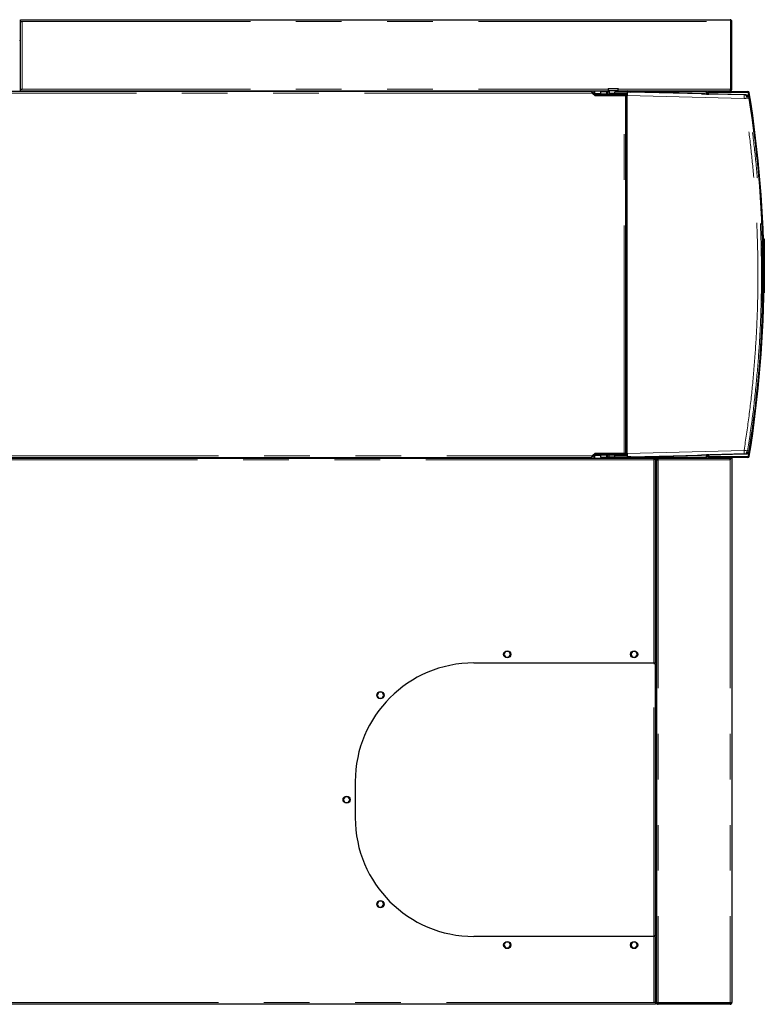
# Model space of a CAD drawing. Header units: millimetres. Extents: x 30 to 245, y 63 to 147.
# Tile 53 of 67: x 175 to 195, y 120 to 147. Entities that reach past the tile are written whole.
import ezdxf

# ---------------------------------------------------------------- set-up
doc = ezdxf.new("R2010")
doc.units = ezdxf.units.MM
doc.linetypes.add('PHANTOM', pattern=[12.7, 6.35, -1.27, 1.27, -1.27, 1.27, -1.27])

msp = doc.modelspace()

# ---------------------------------------------------------------- linework, layer by layer
at = {"color": 7, "linetype": 'Continuous', "lineweight": 25}
for p, q in [((174.609, 147.105), (174.659, 147.105)), ((174.609, 147.055), (174.609, 147.105)), ((174.609, 147.055), (174.659, 147.055)), ((174.609, 147.055), (174.609, 147.048)), ((174.609, 145.175), (174.609, 147.048)), ((174.659, 147.105), (194.359, 147.105)), ((194.377, 147.055), (194.377, 145.175)), ((194.409, 147.055), (194.384, 147.055)), ((194.384, 147.055), (194.384, 145.175)), ((194.409, 145.175), (194.409, 147.055)), ((174.609, 146.471), (174.589, 146.471)), ((190.491, 145.105), (161.045, 145.105)), ((174.589, 145.125), (174.609, 145.125)), ((174.609, 145.175), (174.659, 145.175)), ((174.609, 145.125), (174.609, 145.175)), ((174.609, 145.125), (191, 145.125)), ((176.019, 145.125), (176.019, 145.105)), ((176.109, 145.125), (176.109, 145.105)), ((176.199, 145.125), (176.199, 145.105)), ((189.819, 145.125), (189.819, 145.105)), ((189.909, 145.125), (189.909, 145.105)), ((189.999, 145.125), (189.999, 145.105)), ((190.385, 145.105), (190.385, 145.125)), ((190.577, 145.032), (190.517, 145.092)), ((190.536, 145.06), (190.605, 145)), ((190.569, 145.125), (190.569, 145.04)), ((190.573, 145.028), (190.577, 145.032)), ((190.595, 145.05), (190.595, 145.125)), ((190.595, 145.05), (190.595, 145.025)), ((190.61, 145.025), (190.595, 145.025)), ((190.595, 145.009), (190.595, 145.025)), ((190.61, 145.005), (190.6, 145.005)), ((190.605, 145), (191.41, 145)), ((190.61, 145.005), (190.61, 145.025)), ((191.44, 145.025), (190.61, 145.025)), ((191.44, 145.005), (190.61, 145.005)), ((190.756, 145.095), (190.756, 145.035)), ((190.933, 145.095), (190.756, 145.095)), ((190.933, 145.035), (190.756, 145.035)), ((190.933, 145.035), (190.933, 145.095)), ((190.933, 145.095), (190.944, 145.095)), ((190.944, 145.035), (190.933, 145.035)), ((190.944, 145.095), (190.944, 145.035)), ((190.951, 145.095), (190.944, 145.095)), ((190.944, 145.035), (190.951, 145.035)), ((190.951, 145.035), (190.951, 145.095)), ((190.951, 145.095), (191, 145.095)), ((191, 145.035), (190.951, 145.035)), ((190.97, 145.158), (190.97, 145.132)), ((190.97, 145.158), (190.971, 145.158)), ((190.97, 145.132), (190.974, 145.128)), ((190.97, 145.132), (191.25, 145.132)), ((190.971, 145.184), (190.975, 145.188)), ((191.249, 145.184), (190.971, 145.184)), ((190.971, 145.184), (190.971, 145.158)), ((191.246, 145.128), (190.974, 145.128)), ((190.975, 145.188), (191.245, 145.188)), ((191, 145.128), (191, 145.052)), ((191, 145.095), (191, 145.035)), ((191, 145.052), (191.004, 145.048)), ((191, 145.052), (191.154, 145.052)), ((191.06, 145.035), (191, 145.035)), ((191.154, 145.048), (191.004, 145.048)), ((191.05, 145.002), (191.059, 145.002)), ((191.059, 145.005), (191.059, 145.002)), ((191.06, 145), (191.059, 145.002)), ((191.059, 145.002), (191.161, 145.002)), ((191.06, 145.048), (191.06, 145.025)), ((191.16, 145.095), (191.154, 145.09)), ((191.158, 145.08), (191.154, 145.09)), ((191.154, 145.035), (191.154, 145.09)), ((191.154, 145.035), (191.157, 145.035)), ((191.157, 145.063), (191.158, 145.08)), ((191.157, 145.063), (191.493, 145.063)), ((191.157, 145.035), (191.157, 145.063)), ((191.493, 145.035), (191.157, 145.035)), ((191.494, 145.095), (191.16, 145.095)), ((191.16, 145.025), (191.16, 145.035)), ((191.16, 145), (191.161, 145.002)), ((191.161, 145.005), (191.161, 145.002)), ((191.161, 145.002), (191.17, 145.002)), ((191.22, 145.095), (191.22, 145.128)), ((191.22, 145.125), (194.352, 145.125)), ((191.245, 145.188), (191.249, 145.184)), ((191.246, 145.128), (191.25, 145.132)), ((191.249, 145.158), (191.249, 145.184)), ((191.249, 145.158), (191.25, 145.158)), ((191.25, 145.132), (191.25, 145.158)), ((191.295, 145.005), (191.293, 145)), ((191.305, 145.005), (191.305, 145)), ((191.369, 145), (191.369, 145.005)), ((191.41, 145), (191.455, 145)), ((191.44, 145.125), (191.44, 145.095)), ((191.44, 145.025), (191.44, 145.035)), ((191.44, 145.005), (191.44, 145.025)), ((191.455, 135.03), (191.455, 145)), ((191.455, 144.995), (191.474, 144.995)), ((191.459, 145.035), (191.459, 144.995)), ((191.474, 145.035), (191.474, 144.995)), ((191.493, 135.035), (191.493, 144.995)), ((194.753, 145.01), (191.494, 145.095)), ((191.502, 145.095), (191.494, 145.095)), ((191.541, 145.094), (191.603, 145.093)), ((193.569, 145.041), (191.603, 145.093)), ((193.688, 145.095), (193.688, 145.085)), ((193.688, 145.085), (193.701, 145.085)), ((193.701, 145.123), (193.701, 145.125)), ((193.701, 145.085), (193.71, 145.085)), ((193.71, 145.085), (193.71, 145.038)), ((193.729, 145.037), (193.729, 145.065)), ((193.749, 145.065), (193.749, 145.037)), ((193.749, 145.037), (193.749, 145.055)), ((193.801, 145.036), (193.766, 145.036)), ((193.769, 145.105), (194.854, 145.105)), ((194.854, 145.085), (193.769, 145.085)), ((193.779, 145.085), (194.842, 145.085)), ((194.799, 145.01), (193.801, 145.036)), ((194.352, 145.125), (194.359, 145.125)), ((194.359, 145.125), (194.359, 145.131)), ((194.384, 145.175), (194.409, 145.175)), ((194.842, 145.085), (194.882, 145.045)), ((194.877, 145.05), (194.874, 145.069)), ((195.293, 140.985), (195.293, 141.005)), ((195.293, 141.005), (195.313, 141.005)), ((195.293, 140.985), (195.293, 140.808)), ((195.313, 141.005), (195.313, 140.985)), ((195.313, 140.985), (195.313, 139.525)), ((195.262, 140.769), (195.268, 140.769)), ((195.267, 140.522), (195.267, 140.769)), ((195.267, 139.261), (195.267, 139.509)), ((195.313, 139.505), (195.299, 139.505)), ((195.313, 139.525), (195.313, 139.505)), ((195.268, 139.261), (195.262, 139.261)), ((161.045, 134.925), (190.491, 134.925)), ((161.069, 134.905), (192.239, 134.905)), ((190.385, 134.905), (190.385, 134.925)), ((190.517, 134.939), (190.577, 134.999)), ((190.605, 135.03), (190.536, 134.97)), ((190.569, 134.991), (190.569, 134.905)), ((190.577, 134.999), (190.573, 135.003)), ((190.595, 135.006), (190.595, 135.022)), ((190.595, 135.006), (190.61, 135.006)), ((190.595, 135.006), (190.595, 134.981)), ((190.595, 134.905), (190.595, 134.981)), ((190.6, 135.026), (190.61, 135.026)), ((191.41, 135.03), (190.605, 135.03)), ((190.61, 135.026), (190.61, 135.006)), ((190.61, 135.026), (191.44, 135.026)), ((190.61, 135.006), (191.44, 135.006)), ((190.756, 134.995), (190.756, 134.935)), ((190.756, 134.995), (190.933, 134.995)), ((190.756, 134.935), (190.933, 134.935)), ((190.933, 134.935), (190.933, 134.995)), ((190.933, 134.995), (190.944, 134.995)), ((190.944, 134.935), (190.933, 134.935)), ((190.944, 134.995), (190.944, 134.935)), ((190.951, 134.995), (190.944, 134.995)), ((190.944, 134.935), (190.951, 134.935)), ((190.951, 134.935), (190.951, 134.995)), ((190.951, 134.995), (191, 134.995)), ((191, 134.935), (190.951, 134.935)), ((191, 134.935), (191, 134.995)), ((191, 134.995), (191.154, 134.995)), ((191.16, 134.935), (191, 134.935)), ((191.059, 135.028), (191.05, 135.028)), ((191.06, 135.03), (191.059, 135.028)), ((191.161, 135.028), (191.059, 135.028)), ((191.059, 135.026), (191.059, 135.028)), ((191.154, 134.941), (191.154, 134.995)), ((191.157, 134.995), (191.154, 134.995)), ((191.154, 134.941), (191.158, 134.95)), ((191.154, 134.941), (191.16, 134.935)), ((191.157, 134.968), (191.157, 134.995)), ((191.157, 134.995), (191.493, 134.995)), ((191.493, 134.968), (191.157, 134.968)), ((191.158, 134.95), (191.157, 134.968)), ((191.16, 135.03), (191.161, 135.028)), ((191.16, 134.935), (191.494, 134.935)), ((191.161, 135.026), (191.161, 135.028)), ((191.17, 135.028), (191.161, 135.028)), ((191.305, 135.026), (191.305, 135.03)), ((191.369, 135.026), (191.369, 135.03)), ((191.455, 135.03), (191.41, 135.03)), ((191.44, 135.026), (191.44, 135.006)), ((191.44, 134.995), (191.44, 135.006)), ((191.44, 134.935), (191.44, 134.905)), ((191.474, 135.035), (191.455, 135.035)), ((191.459, 135.035), (191.459, 134.995)), ((191.474, 135.035), (191.474, 134.995)), ((191.494, 134.935), (194.753, 135.021)), ((191.494, 134.935), (191.502, 134.935)), ((191.603, 134.938), (191.541, 134.936)), ((191.603, 134.938), (193.569, 134.99)), ((192.239, 134.905), (192.289, 134.905)), ((192.239, 134.905), (192.239, 134.855)), ((192.289, 134.905), (192.349, 134.905)), ((192.289, 129.205), (192.289, 134.905)), ((192.309, 134.866), (192.309, 119.764)), ((192.309, 134.866), (192.334, 134.866)), ((192.349, 134.905), (194.345, 134.905)), ((192.349, 134.905), (192.349, 134.88)), ((193.688, 134.945), (193.688, 134.935)), ((193.701, 134.945), (193.688, 134.945)), ((193.71, 134.945), (193.701, 134.945)), ((193.701, 134.905), (193.701, 134.908)), ((193.71, 134.993), (193.71, 134.945)), ((193.729, 134.965), (193.729, 134.994)), ((193.749, 134.975), (193.749, 134.994)), ((193.749, 134.994), (193.749, 134.965)), ((193.766, 134.995), (193.801, 134.995)), ((193.769, 134.945), (194.854, 134.945)), ((194.854, 134.925), (193.769, 134.925)), ((194.842, 134.945), (193.779, 134.945)), ((194.799, 135.021), (193.801, 134.995)), ((194.359, 134.905), (194.345, 134.905)), ((194.355, 134.88), (194.359, 134.88)), ((194.359, 134.905), (194.359, 134.855)), ((194.359, 134.905), (194.409, 134.905)), ((194.409, 134.905), (194.409, 134.855)), ((194.409, 134.855), (194.409, 119.755)), ((194.882, 134.985), (194.842, 134.945)), ((194.874, 134.962), (194.877, 134.981)), ((192.289, 134.605), (192.309, 134.605)), ((192.289, 133.509), (192.309, 133.509)), ((192.289, 133.457), (192.309, 133.457)), ((192.289, 133.353), (192.309, 133.353)), ((192.289, 133.302), (192.309, 133.302)), ((192.289, 130.289), (192.309, 130.289)), ((192.289, 130.237), (192.309, 130.237)), ((192.289, 130.133), (192.309, 130.133)), ((192.289, 130.082), (192.309, 130.082)), ((188.113, 129.525), (188.069, 129.448)), ((188.069, 129.448), (188.11, 129.365)), ((188.11, 129.365), (188.206, 129.365)), ((188.209, 129.525), (188.113, 129.525)), ((188.206, 129.365), (188.25, 129.443)), ((188.25, 129.443), (188.209, 129.525)), ((191.647, 129.525), (191.595, 129.448)), ((191.595, 129.448), (191.643, 129.365)), ((191.643, 129.365), (191.732, 129.365)), ((191.736, 129.525), (191.647, 129.525)), ((191.732, 129.365), (191.784, 129.442)), ((191.784, 129.442), (191.736, 129.525)), ((187.229, 129.205), (192.239, 129.205)), ((192.239, 129.185), (192.239, 129.205)), ((192.239, 129.205), (192.289, 129.205)), ((192.239, 129.185), (192.289, 129.185)), ((192.289, 121.615), (192.289, 129.185)), ((184.583, 128.388), (184.539, 128.311)), ((184.539, 128.311), (184.58, 128.228)), ((184.679, 128.388), (184.583, 128.388)), ((184.676, 128.228), (184.72, 128.305)), ((184.72, 128.305), (184.679, 128.388)), ((184.58, 128.228), (184.676, 128.228)), ((183.929, 125.905), (183.929, 124.895)), ((183.647, 125.48), (183.595, 125.403)), ((183.595, 125.403), (183.643, 125.32)), ((183.643, 125.32), (183.732, 125.32)), ((183.736, 125.48), (183.647, 125.48)), ((183.732, 125.32), (183.784, 125.397)), ((183.784, 125.397), (183.736, 125.48)), ((184.587, 122.573), (184.535, 122.496)), ((184.535, 122.496), (184.583, 122.413)), ((184.676, 122.573), (184.587, 122.573)), ((184.672, 122.413), (184.724, 122.49)), ((184.724, 122.49), (184.676, 122.573)), ((184.583, 122.413), (184.672, 122.413)), ((192.239, 121.595), (187.229, 121.595)), ((188.113, 121.435), (188.069, 121.358)), ((188.209, 121.435), (188.113, 121.435)), ((188.25, 121.353), (188.209, 121.435)), ((191.647, 121.435), (191.595, 121.358)), ((191.736, 121.435), (191.647, 121.435)), ((191.784, 121.352), (191.736, 121.435)), ((192.239, 121.595), (192.239, 121.615)), ((192.289, 121.615), (192.239, 121.615)), ((192.289, 121.595), (192.239, 121.595)), ((192.289, 119.77), (192.289, 121.595)), ((192.309, 121.465), (192.289, 121.465)), ((188.069, 121.358), (188.11, 121.275)), ((188.11, 121.275), (188.206, 121.275)), ((188.206, 121.275), (188.25, 121.353)), ((191.595, 121.358), (191.643, 121.275)), ((191.643, 121.275), (191.732, 121.275)), ((191.732, 121.275), (191.784, 121.352)), ((192.309, 121.225), (192.289, 121.225)), ((192.289, 121.105), (192.309, 121.105)), ((192.309, 120.345), (192.289, 120.345)), ((192.289, 120.115), (192.309, 120.115)), ((192.289, 120.025), (192.309, 120.025)), ((192.289, 119.755), (192.239, 119.755)), ((192.289, 119.935), (192.309, 119.935)), ((192.289, 119.755), (192.289, 119.77)), ((192.289, 119.755), (192.289, 119.705)), ((192.309, 119.755), (192.309, 119.764)), ((192.321, 119.755), (192.309, 119.755)), ((194.359, 119.745), (192.359, 119.745)), ((192.484, 119.73), (192.484, 119.745)), ((194.224, 119.73), (194.224, 119.745)), ((194.359, 119.73), (194.359, 119.744)), ((192.239, 119.705), (161.069, 119.705)), ((192.289, 119.705), (192.239, 119.705)), ((192.359, 119.73), (192.359, 119.705)), ((194.359, 119.73), (192.359, 119.73)), ((194.359, 119.705), (192.359, 119.705)), ((194.359, 119.705), (194.359, 119.73))]:
    msp.add_line(p, q, dxfattribs=at)
at = {"color": 8, "linetype": 'PHANTOM', "lineweight": 18}
for p, q in [((174.659, 147.055), (194.377, 147.055)), ((174.659, 147.055), (174.659, 145.175)), ((190.536, 145.06), (161.075, 145.06)), ((174.659, 145.175), (190.971, 145.175)), ((190.756, 145.05), (190.595, 145.05)), ((191.249, 145.175), (194.377, 145.175)), ((191.41, 135.03), (191.41, 145)), ((191.474, 144.995), (191.474, 135.035)), ((191.493, 144.995), (194.751, 144.91)), ((191.502, 145.095), (193.688, 145.095)), ((193.701, 145.038), (193.701, 145.085)), ((194.753, 145.01), (194.799, 145.01)), ((194.849, 144.926), (194.895, 144.926)), ((195.313, 140.985), (195.293, 140.985)), ((195.3, 139.525), (195.313, 139.525)), ((191.493, 135.035), (194.751, 135.121)), ((194.895, 135.105), (194.849, 135.105)), ((192.239, 134.855), (161.069, 134.855)), ((161.075, 134.97), (190.536, 134.97)), ((190.595, 134.981), (190.756, 134.981)), ((193.688, 134.935), (191.502, 134.935)), ((192.239, 129.205), (192.239, 134.855)), ((192.289, 134.865), (192.309, 134.865)), ((192.334, 134.865), (192.357, 134.865)), ((194.359, 134.855), (192.359, 134.855)), ((192.359, 134.855), (192.359, 119.745)), ((193.701, 134.945), (193.701, 134.993)), ((194.359, 134.855), (194.359, 119.745)), ((194.799, 135.021), (194.753, 135.021)), ((192.239, 121.615), (192.239, 129.185)), ((192.239, 119.755), (192.239, 121.595)), ((192.309, 120.425), (192.289, 120.425)), ((161.069, 119.755), (192.239, 119.755))]:
    msp.add_line(p, q, dxfattribs=at)
at = {"color": 7, "linetype": 'Continuous', "lineweight": 25, "flags": 128}
for points in [[(192.289, 130.711), (192.304, 130.684), (192.309, 130.668)], [(192.289, 129.511), (192.304, 129.484), (192.309, 129.468)]]:
    msp.add_lwpolyline(points, dxfattribs=at)
at = {"color": 7, "linetype": 'Continuous', "lineweight": 25}
for centre in [(188.159, 129.445), (191.689, 129.445), (184.629, 128.308), (183.689, 125.4), (184.629, 122.493), (188.159, 121.355), (191.689, 121.355)]:
    msp.add_circle(centre, 0.1, dxfattribs=at)
for centre, radius, start, end in [((174.614, 146.535), 0.025, 180, 258.463), ((174.614, 146.535), 0.05, 240, 264.2608), ((191.518, 145.096), 0.0595, 150.4306, 180.6211), ((191.501, 145.098), 0.0273, 98.1697, 186.3241), ((193.72, 145.097), 0.0316, 125.4139, 182.4875), ((193.769, 145.065), 0.04, 90, 180), ((193.779, 145.055), 0.03, 90, 180), ((193.769, 145.065), 0.02, 90, 180), ((194.75, 144.91), 0.1, 8.9877, 88.4993), ((194.796, 144.91), 0.1, 8.9884, 88.4985), ((194.854, 145.065), 0.04, 9.2609, 90), ((194.854, 145.065), 0.02, 9.2609, 90), ((163.887, 140.015), 31.4, 350.782, 9.218), ((163.883, 140.015), 31.42, 350.7391, 9.2609), ((163.859, 140.015), 31.422, 351.0096, 8.9904), ((163.849, 140.015), 31.423, 358.625, 1.375), ((163.858, 140.015), 31.419, 358.6249, 1.3751), ((194.75, 135.121), 0.1, 271.5011, 351.0123), ((194.796, 135.121), 0.1, 271.5018, 351.0116), ((191.518, 134.935), 0.0595, 179.3811, 209.5663), ((191.501, 134.932), 0.0273, 173.6772, 261.8272), ((193.72, 134.934), 0.0316, 177.5118, 234.5868), ((193.769, 134.965), 0.04, 180, 270), ((193.779, 134.975), 0.03, 180, 270), ((193.769, 134.965), 0.02, 180, 270), ((194.854, 134.965), 0.02, 270, 350.7391), ((194.854, 134.965), 0.04, 270, 350.7391), ((192.119, 130.605), 0.2, 328.2117, 341.8051), ((192.119, 129.405), 0.2, 328.2117, 341.8051), ((187.229, 125.905), 3.3, 90, 180), ((187.229, 124.895), 3.3, 180, 270), ((192.314, 120.275), 0.05, 95.7392, 120), ((192.314, 120.275), 0.025, 101.537, 180)]:
    msp.add_arc(centre, radius, start, end, dxfattribs=at)
at = {"color": 8, "linetype": 'PHANTOM', "lineweight": 18}
for centre, start, end in [((192.906, 144.983), 357.7256, 0.8274), ((192.906, 135.047), 359.1727, 2.2744)]:
    msp.add_arc(centre, 1.847, start, end, dxfattribs=at)
at = {"color": 7, "linetype": 'Continuous', "lineweight": 25}
for centre, major_axis, ratio, start_param, end_param in [((191.494, 144.995), (0, 0.1), 0.01263, 0.832517, 1.570111), ((191.47, 145.096), (0.1, -0.0026), 0.00033, 5.030589, 5.498256), ((193.566, 145.041), (0.2, -0.005), 0.00033, 4.725947, 6.270564), ((191.494, 135.035), (0, 0.1), 0.01263, 1.571482, 2.309075), ((191.47, 134.935), (0.1, 0.0026), 0.00033, 0.78493, 1.252596), ((193.566, 134.989), (0.2, 0.005), 0.00033, 0.012622, 1.557238)]:
    msp.add_ellipse(centre, major_axis=major_axis, ratio=ratio, start_param=start_param, end_param=end_param, dxfattribs=at)
for points, knots in [([(174.609, 147.048), (174.61, 147.049), (174.612, 147.05), (174.623, 147.052), (174.64, 147.054), (174.653, 147.055), (174.659, 147.055)], [0, 0, 0, 0, 0.249989, 0.499999, 0.750002, 1, 1, 1, 1]), ([(194.359, 147.105), (194.361, 147.105), (194.363, 147.104), (194.367, 147.095), (194.371, 147.081), (194.375, 147.067), (194.377, 147.059), (194.377, 147.055)], [0, 0, 0, 0, 0.220239, 0.440472, 0.660739, 0.880983, 1, 1, 1, 1]), ([(194.409, 147.055), (194.409, 147.061), (194.408, 147.073), (194.399, 147.088), (194.385, 147.099), (194.371, 147.105), (194.363, 147.105), (194.359, 147.105)], [0, 0, 0, 0, 0.220228, 0.440485, 0.660734, 0.880982, 1, 1, 1, 1]), ([(194.384, 147.055), (194.384, 147.059), (194.383, 147.065), (194.379, 147.072), (194.374, 147.075), (194.372, 147.076)], [0, 0, 0, 0, 0.364398, 0.72877, 1, 1, 1, 1]), ([(194.384, 147.055), (194.384, 147.055), (194.383, 147.054), (194.379, 147.053), (194.377, 147.052)], [0, 0, 0, 0, 0.5118532, 1, 1, 1, 1]), ([(190.491, 145.105), (190.495, 145.105), (190.502, 145.103), (190.514, 145.093), (190.525, 145.078), (190.532, 145.066), (190.536, 145.06)], [0, 0, 0, 0, 0.250003, 0.499991, 0.750002, 1, 1, 1, 1]), ([(190.517, 145.092), (190.515, 145.094), (190.51, 145.098), (190.505, 145.101), (190.502, 145.102)], [0, 0, 0, 0, 0.501238, 1, 1, 1, 1]), ([(190.595, 145.025), (190.593, 145.025), (190.59, 145.025), (190.585, 145.026), (190.581, 145.029), (190.578, 145.031), (190.577, 145.032)], [0, 0, 0, 0, 0.249986, 0.499978, 0.749997, 1, 1, 1, 1]), ([(191.494, 145.095), (191.494, 145.095), (191.494, 145.094), (191.493, 145.087), (191.493, 145.077), (191.493, 145.067), (191.493, 145.063)], [0, 0, 0, 0, 0.260185, 0.513575, 0.760182, 1, 1, 1, 1]), ([(194.377, 145.175), (194.376, 145.17), (194.372, 145.158), (194.366, 145.142), (194.36, 145.131), (194.356, 145.126), (194.353, 145.126), (194.352, 145.125)], [0, 0, 0, 0, 0.225334, 0.450708, 0.676099, 0.901489, 1, 1, 1, 1]), ([(194.359, 145.125), (194.365, 145.126), (194.377, 145.127), (194.393, 145.137), (194.404, 145.151), (194.409, 145.164), (194.409, 145.173), (194.409, 145.175)], [0, 0, 0, 0, 0.22534, 0.45072, 0.676095, 0.901485, 1, 1, 1, 1]), ([(194.37, 145.153), (194.37, 145.153), (194.373, 145.153), (194.378, 145.158), (194.384, 145.166), (194.384, 145.173), (194.384, 145.175)], [0, 0, 0, 0, 0.005873, 0.355142, 0.704316, 1, 1, 1, 1]), ([(194.373, 145.161), (194.374, 145.161), (194.377, 145.161), (194.379, 145.162), (194.38, 145.162)], [0, 0, 0, 0, 0.4707794, 1, 1, 1, 1]), ([(194.374, 145.165), (194.375, 145.165), (194.378, 145.167), (194.382, 145.17), (194.384, 145.173), (194.384, 145.175), (194.384, 145.175)], [0, 0, 0, 0, 0.12444, 0.516558, 0.908703, 1, 1, 1, 1]), ([(190.536, 134.97), (190.532, 134.965), (190.525, 134.953), (190.514, 134.938), (190.502, 134.928), (190.495, 134.926), (190.491, 134.925)], [0, 0, 0, 0, 0.249996, 0.500004, 0.749998, 1, 1, 1, 1]), ([(190.502, 134.929), (190.505, 134.93), (190.51, 134.933), (190.515, 134.937), (190.517, 134.939)], [0, 0, 0, 0, 0.498755, 1, 1, 1, 1]), ([(190.577, 134.999), (190.578, 135), (190.581, 135.002), (190.585, 135.005), (190.59, 135.006), (190.593, 135.006), (190.595, 135.006)], [0, 0, 0, 0, 0.250004, 0.50002, 0.750016, 1, 1, 1, 1]), ([(191.493, 134.968), (191.493, 134.963), (191.493, 134.954), (191.493, 134.944), (191.494, 134.937), (191.494, 134.936), (191.494, 134.935)], [0, 0, 0, 0, 0.239817, 0.486425, 0.739816, 1, 1, 1, 1]), ([(192.309, 134.866), (192.31, 134.865), (192.312, 134.864), (192.323, 134.861), (192.34, 134.858), (192.353, 134.856), (192.359, 134.855)], [0, 0, 0, 0, 0.24999, 0.5, 0.749998, 1, 1, 1, 1]), ([(192.334, 134.866), (192.335, 134.865), (192.336, 134.864), (192.341, 134.861), (192.35, 134.858), (192.356, 134.856), (192.359, 134.855)], [0, 0, 0, 0, 0.250023, 0.499988, 0.749999, 1, 1, 1, 1]), ([(192.359, 134.855), (192.359, 134.862), (192.357, 134.875), (192.354, 134.892), (192.351, 134.903), (192.35, 134.905), (192.349, 134.905)], [0, 0, 0, 0, 0.25, 0.500001, 0.750011, 1, 1, 1, 1]), ([(192.359, 134.855), (192.359, 134.859), (192.357, 134.865), (192.354, 134.874), (192.351, 134.879), (192.35, 134.88), (192.349, 134.88)], [0, 0, 0, 0, 0.250012, 0.500016, 0.749981, 1, 1, 1, 1]), ([(194.345, 134.905), (194.346, 134.905), (194.348, 134.904), (194.352, 134.895), (194.355, 134.882), (194.357, 134.868), (194.359, 134.859), (194.359, 134.855)], [0, 0, 0, 0, 0.218148, 0.436311, 0.654483, 0.872647, 1, 1, 1, 1]), ([(192.289, 119.77), (192.289, 119.769), (192.288, 119.766), (192.279, 119.763), (192.266, 119.76), (192.252, 119.758), (192.243, 119.756), (192.239, 119.755)], [0, 0, 0, 0, 0.21815, 0.436312, 0.65448, 0.872646, 1, 1, 1, 1]), ([(192.359, 119.745), (192.354, 119.746), (192.342, 119.749), (192.327, 119.753), (192.315, 119.757), (192.31, 119.761), (192.31, 119.763), (192.309, 119.764)], [0, 0, 0, 0, 0.221095, 0.442196, 0.663333, 0.884425, 1, 1, 1, 1]), ([(192.309, 119.755), (192.31, 119.749), (192.311, 119.737), (192.321, 119.721), (192.336, 119.71), (192.35, 119.706), (192.358, 119.706), (192.359, 119.705)], [0, 0, 0, 0, 0.232306, 0.464707, 0.697091, 0.929463, 1, 1, 1, 1]), ([(192.334, 119.755), (192.335, 119.752), (192.336, 119.745), (192.342, 119.736), (192.351, 119.731), (192.357, 119.731), (192.359, 119.73)], [0, 0, 0, 0, 0.249364, 0.528076, 0.80692, 1, 1, 1, 1]), ([(192.35, 119.747), (192.35, 119.743), (192.351, 119.738), (192.352, 119.733), (192.352, 119.732)], [0, 0, 0, 0, 0.656531, 1, 1, 1, 1]), ([(192.351, 119.747), (192.351, 119.746), (192.352, 119.743), (192.354, 119.737), (192.357, 119.732), (192.359, 119.731), (192.359, 119.73)], [0, 0, 0, 0, 0.027385, 0.351573, 0.675784, 1, 1, 1, 1]), ([(194.224, 119.73), (194.242, 119.731), (194.263, 119.732), (194.282, 119.742), (194.286, 119.745)], [0, 0, 0, 0, 0.789296, 1, 1, 1, 1]), ([(194.409, 119.755), (194.409, 119.755), (194.407, 119.753), (194.396, 119.75), (194.379, 119.747), (194.366, 119.745), (194.359, 119.745)], [0, 0, 0, 0, 0.249991, 0.500001, 0.750012, 1, 1, 1, 1]), ([(194.359, 119.705), (194.366, 119.706), (194.379, 119.708), (194.396, 119.719), (194.407, 119.736), (194.409, 119.749), (194.409, 119.755)], [0, 0, 0, 0, 0.249991, 0.499999, 0.749998, 1, 1, 1, 1]), ([(194.359, 119.73), (194.363, 119.731), (194.369, 119.732), (194.377, 119.737), (194.382, 119.743), (194.383, 119.747), (194.383, 119.748)], [0, 0, 0, 0, 0.310017, 0.620034, 0.930042, 1, 1, 1, 1])]:
    msp.add_open_spline(points, degree=3, knots=knots, dxfattribs=at)
at = {"color": 8, "linetype": 'PHANTOM', "lineweight": 18}
for points, knots in [([(194.751, 144.91), (194.763, 144.912), (194.783, 144.915), (194.806, 144.919), (194.821, 144.921), (194.833, 144.923), (194.845, 144.925), (194.847, 144.926), (194.849, 144.926)], [0, 0, 0, 0, 0.239812, 0.384564, 0.499986, 0.631401, 0.760178, 1, 1, 1, 1]), ([(194.751, 135.121), (194.796, 135.423), (194.887, 136.027), (194.989, 136.938), (195.066, 137.852), (195.116, 138.769), (195.139, 139.687), (195.135, 140.589), (195.106, 141.472), (195.054, 142.336), (194.978, 143.198), (194.88, 144.056), (194.794, 144.625), (194.751, 144.91)], [0, 0, 0, 0, 0.093197, 0.186367, 0.279671, 0.373138, 0.466603, 0.560103, 0.648221, 0.736357, 0.824281, 0.912126, 1, 1, 1, 1]), ([(194.849, 135.105), (194.894, 135.409), (194.985, 136.017), (195.087, 136.932), (195.165, 137.85), (195.215, 138.768), (195.238, 139.687), (195.234, 140.589), (195.205, 141.473), (195.153, 142.339), (195.076, 143.203), (194.978, 144.066), (194.892, 144.639), (194.849, 144.926)], [0, 0, 0, 0, 0.09349, 0.1869079, 0.2802538, 0.3735279, 0.46673, 0.5598904, 0.6477848, 0.735743, 0.8237648, 0.9118504, 1, 1, 1, 1]), ([(194.751, 135.121), (194.763, 135.119), (194.783, 135.116), (194.806, 135.112), (194.821, 135.11), (194.833, 135.108), (194.845, 135.106), (194.847, 135.105), (194.849, 135.105)], [0, 0, 0, 0, 0.239812, 0.38457, 0.499986, 0.631402, 0.760179, 1, 1, 1, 1])]:
    msp.add_open_spline(points, degree=3, knots=knots, dxfattribs=at)

doc.saveas('drawing.dxf')
